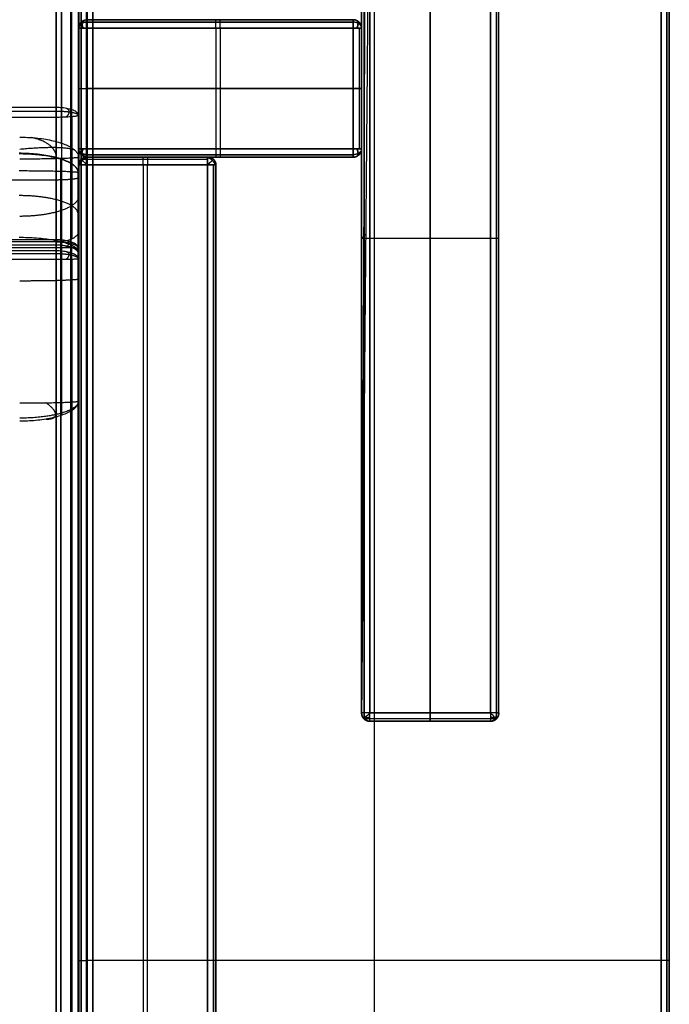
# Model space of a CAD drawing. Header units: millimetres. Extents: x -901 to 901, y -356 to 356.
# Tile 17 of 18: x 744 to 901, y 0 to 237. Entities that reach past the tile are written whole.
import ezdxf

# ---------------------------------------------------------------- set-up
doc = ezdxf.new("R2010")
doc.units = ezdxf.units.MM
doc.layers.add('Défaut', color=7, linetype='Continuous', true_color=0x000000)

msp = doc.modelspace()

# ---------------------------------------------------------------- linework, layer by layer
at = {"layer": 'Défaut'}
for p, q in [((829.63, 353.54, 590.22), (829.63, -332.46, 590.22)), ((829.63, 353.54, 623.22), (829.63, -332.46, 623.22)), ((758.55, 199.61, 269.72), (758.55, 322.28, 724.46)), ((843.13, 297.99, 590.22), (843.13, 69.99, 590.22)), ((843.13, 69.99, 0.22), (843.13, 297.99, 0.22)), ((758.6, 193.45, 551.72), (758.6, 254.5, 551.72)), ((762.01, -320.58, 241.93), (762.01, 244.43, 241.93)), ((760.63, 236.54, 295.22), (824.63, 236.54, 295.22)), ((791.63, 234.54, 590.22), (791.63, 205.54, 590.22)), ((792.63, 236.54, 2.22), (792.63, 236.54, 588.22)), ((792.63, 234.54, 0.22), (792.63, 205.54, 0.22)), ((758.6, 223.15, 664.2), (758.6, 223.15, 435.49)), ((758.63, 220.04, 590.22), (824.63, 220.04, 590.22)), ((824.63, 220.04, 0.22), (760.63, 220.04, 0.22)), ((789.63, 203.54, 556.22), (760.63, 203.54, 556.22)), ((760.63, 203.54, 295.22), (824.63, 203.54, 295.22)), ((775.13, 203.54, 524.22), (775.13, 203.54, 588.22)), ((792.63, 203.54, 2.22), (792.63, 203.54, 588.22)), ((758.63, -332.62, 557.22), (758.63, 201.69, 557.22)), ((774.13, 201.69, 590.22), (774.13, -334.46, 590.22)), ((775.13, -332.62, 522.22), (775.13, 201.69, 522.22)), ((791.63, -332.62, 556.22), (791.63, 201.69, 556.22)), ((0, 198.12, 268.05), (753.18, 198.12, 268.05)), ((758.49, -350.94, 340.6), (758.49, 197.07, 340.6)), ((753.18, 182.38, 255.65), (0, 182.38, 255.65)), ((857.63, 183.99, 590.22), (828.63, 183.99, 590.22)), ((857.63, 183.99, 0.22), (828.63, 183.99, 0.22)), ((758.55, -288.75, 297.68), (758.55, 180.39, 255.83)), ((857.63, 67.99, 295.22), (828.63, 67.99, 295.22)), ((843.13, 67.99, 588.22), (843.13, 67.99, 2.22)), ((898.63, 10.54, 590.22), (760.63, 10.54, 590.22)), ((898.63, 10.54, 623.22), (760.63, 10.54, 623.22))]:
    msp.add_line(p, q, dxfattribs=at)
for points in [[(758.63, -332.46, 592.22), (758.63, 10.54, 592.22), (758.63, 353.54, 592.22)], [(758.63, 353.54, 621.22), (758.63, 10.54, 621.22), (758.63, -332.46, 621.22)], [(758.63, -332.46, 606.72), (758.63, 10.54, 606.72), (758.63, 353.54, 606.72)], [(759.22, 353.54, 590.8), (759.22, 10.54, 590.8), (759.22, -332.46, 590.8)], [(759.22, -332.46, 622.63), (759.22, 10.54, 622.63), (759.22, 353.54, 622.63)], [(760.63, 353.54, 590.22), (760.63, 10.54, 590.22), (760.63, -332.46, 590.22)], [(760.63, -332.46, 623.22), (760.63, 10.54, 623.22), (760.63, 353.54, 623.22)], [(898.63, -332.46, 590.22), (898.63, 10.54, 590.22), (898.63, 353.54, 590.22)], [(898.63, 353.54, 623.22), (898.63, 10.54, 623.22), (898.63, -332.46, 623.22)], [(900.05, -332.46, 590.8), (900.05, 10.54, 590.8), (900.05, 353.54, 590.8)], [(900.05, 353.54, 622.63), (900.05, 10.54, 622.63), (900.05, -332.46, 622.63)], [(900.63, 353.54, 592.22), (900.63, 10.54, 592.22), (900.63, -332.46, 592.22)], [(900.63, -332.46, 621.22), (900.63, 10.54, 621.22), (900.63, 353.54, 621.22)], [(900.63, -332.46, 606.72), (900.63, 10.54, 606.72), (900.63, 353.54, 606.72)], [(753.18, 215.54, 265.42), (753.18, 276.88, 492.79), (753.18, 338.22, 720.17)], [(756.97, 214.97, 265.58), (756.97, 276.31, 492.95), (756.97, 337.65, 720.32)], [(758.55, 336.28, 720.69), (758.55, 274.95, 493.32), (758.55, 213.61, 265.94)], [(758.55, 185.61, 273.5), (758.55, 246.95, 500.87), (758.55, 308.29, 728.24)], [(753.18, 306.35, 728.76), (753.18, 244.76, 500.42), (753.18, 183.16, 272.09)], [(756.97, 183.88, 272.5), (756.97, 245.4, 500.55), (756.97, 306.92, 728.61)], [(754.45, 206.91, 361.74), (754.45, 255.85, 543.14), (754.45, 304.79, 724.55)], [(758.6, 301.38, 725.47), (758.6, 252.44, 544.06), (758.6, 203.5, 362.66)], [(828.63, 299.99, 588.22), (827.63, 184.99, 588.22), (826.63, 69.99, 588.22)], [(827.63, 298.99, 295.22), (827.13, 184.49, 295.22), (826.63, 69.99, 295.22)], [(827.22, 68.58, 0.8), (827.22, 183.99, 0.8), (827.22, 299.41, 0.8)], [(859.05, 68.58, 0.8), (859.05, 183.99, 0.8), (859.05, 299.41, 0.8)], [(826.63, 297.99, 588.22), (826.63, 183.99, 588.22), (826.63, 69.99, 588.22)], [(826.63, 69.99, 2.22), (826.63, 183.99, 2.22), (826.63, 297.99, 2.22)], [(827.22, 297.99, 589.63), (827.22, 183.99, 589.63), (827.22, 69.99, 589.63)], [(828.63, 69.99, 590.22), (828.63, 183.99, 590.22), (828.63, 297.99, 590.22)], [(828.63, 297.99, 0.22), (828.63, 183.99, 0.22), (828.63, 69.99, 0.22)], [(857.63, 297.99, 590.22), (857.63, 183.99, 590.22), (857.63, 69.99, 590.22)], [(857.63, 69.99, 0.22), (857.63, 183.99, 0.22), (857.63, 297.99, 0.22)], [(859.05, 297.99, 589.63), (859.05, 183.99, 589.63), (859.05, 69.99, 589.63)], [(859.63, 69.99, 588.22), (859.63, 183.99, 588.22), (859.63, 297.99, 588.22)], [(859.63, 69.99, 2.22), (859.63, 183.99, 2.22), (859.63, 297.99, 2.22)], [(859.63, 69.99, 295.22), (859.63, 183.99, 295.22), (859.63, 297.99, 295.22)], [(756.73, 244.6, 268.75), (756.73, -21.64, 291.8), (756.73, -287.87, 314.85)], [(756.73, -320.58, 169.02), (756.73, -38.07, 169.02), (756.73, 244.43, 169.02)], [(760.46, -287.93, 314.26), (760.46, -21.69, 291.21), (760.46, 244.55, 268.17)], [(760.46, 244.43, 169.6), (760.46, -38.07, 169.6), (760.46, -320.58, 169.6)], [(762.01, 244.43, 171.02), (762.01, -38.07, 171.02), (762.01, -320.58, 171.02)], [(762.01, -288.05, 312.85), (762.01, -21.81, 289.81), (762.01, 244.43, 266.76)], [(758.6, 144.92, 367.89), (758.6, 194.14, 554.34), (758.6, 243.36, 740.78)], [(754.45, 239.95, 741.69), (754.45, 190.72, 555.24), (754.45, 141.5, 368.79)], [(758.63, 234.54, 590.22), (791.63, 234.54, 590.22), (824.63, 234.54, 590.22)], [(758.63, 234.54, 2.22), (758.63, 234.54, 296.22), (758.63, 234.54, 590.22)], [(758.63, 205.54, 2.22), (758.63, 220.04, 2.22), (758.63, 234.54, 2.22)], [(758.63, 234.54, 590.22), (758.63, 234.49, 590.22), (758.63, 234.44, 590.22)], [(758.63, 234.54, 2.22), (758.63, 234.49, 296.22), (758.63, 234.44, 590.22)], [(758.63, 205.54, 296.22), (758.63, 220.01, 296.22), (758.63, 234.49, 296.22)], [(758.63, 234.44, 590.22), (758.63, 219.99, 590.22), (758.63, 205.54, 590.22)], [(824.63, 235.95, 589.63), (791.92, 235.95, 589.63), (759.22, 235.95, 589.63)], [(759.22, 235.95, 589.63), (759.22, 235.95, 295.92), (759.22, 235.95, 2.22)], [(759.22, 234.54, 0.8), (759.22, 220.04, 0.8), (759.22, 205.54, 0.8)], [(824.63, 236.54, 588.22), (792.63, 236.54, 588.22), (760.63, 236.54, 588.22)], [(760.63, 236.54, 588.22), (760.63, 236.54, 295.22), (760.63, 236.54, 2.22)], [(760.63, 236.54, 2.22), (792.63, 236.54, 2.22), (824.63, 236.54, 2.22)], [(760.63, 235.95, 0.8), (792.63, 235.95, 0.8), (824.63, 235.95, 0.8)], [(824.63, 234.54, 0.22), (792.63, 234.54, 0.22), (760.63, 234.54, 0.22)], [(760.63, 234.54, 0.22), (760.63, 220.04, 0.22), (760.63, 205.54, 0.22)], [(824.63, 236.54, 2.22), (824.63, 236.54, 295.22), (824.63, 236.54, 588.22)], [(824.63, 234.54, 590.22), (824.63, 220.04, 590.22), (824.63, 205.54, 590.22)], [(824.63, 205.54, 0.22), (824.63, 220.04, 0.22), (824.63, 234.54, 0.22)], [(826.05, 235.95, 2.22), (826.05, 235.95, 295.22), (826.05, 235.95, 588.22)], [(826.05, 234.54, 589.63), (826.05, 220.04, 589.63), (826.05, 205.54, 589.63)], [(826.05, 234.54, 0.8), (826.05, 220.04, 0.8), (826.05, 205.54, 0.8)], [(826.63, 234.54, 588.22), (826.63, 234.54, 295.22), (826.63, 234.54, 2.22)], [(826.63, 205.54, 588.22), (826.63, 220.04, 588.22), (826.63, 234.54, 588.22)], [(826.63, 234.54, 2.22), (826.63, 220.04, 2.22), (826.63, 205.54, 2.22)], [(826.63, 205.54, 295.22), (826.63, 220.04, 295.22), (826.63, 234.54, 295.22)], [(758.63, 220.04, 2.22), (758.63, 220.01, 296.22), (758.63, 219.99, 590.22)], [(826.63, 220.04, 588.22), (826.63, 220.04, 295.22), (826.63, 220.04, 2.22)], [(0, 215.54, 265.42), (376.59, 215.54, 265.42), (753.18, 215.54, 265.42)], [(0, 214.61, 264.21), (376.59, 214.61, 264.21), (753.18, 214.61, 264.21)], [(753.18, 213.09, 264.01), (376.59, 213.09, 264.01), (0, 213.09, 264.01)], [(753.18, 183.16, 272.09), (753.18, 198.12, 268.05), (753.18, 213.09, 264.01)], [(756.97, 213.24, 264.58), (756.97, 198.56, 268.54), (756.97, 183.88, 272.5)], [(758.55, 213.61, 265.94), (758.55, 199.61, 269.72), (758.55, 185.61, 273.5)], [(758.6, 203.5, 362.66), (758.6, 174.21, 365.27), (758.6, 144.92, 367.89)], [(758.63, 205.54, 590.22), (758.63, 205.54, 296.22), (758.63, 205.54, 2.22)], [(824.63, 205.54, 590.22), (791.63, 205.54, 590.22), (758.63, 205.54, 590.22)], [(759.22, 204.12, 2.22), (759.22, 204.12, 295.92), (759.22, 204.12, 589.63)], [(759.22, 204.12, 589.63), (791.92, 204.12, 589.63), (824.63, 204.12, 589.63)], [(760.63, 205.54, 0.22), (792.63, 205.54, 0.22), (824.63, 205.54, 0.22)], [(824.63, 204.12, 0.8), (792.63, 204.12, 0.8), (760.63, 204.12, 0.8)], [(789.63, 203.54, 588.22), (775.13, 203.54, 588.22), (760.63, 203.54, 588.22)], [(760.63, 203.54, 524.22), (775.13, 203.54, 524.22), (789.63, 203.54, 524.22)], [(760.63, 203.54, 588.22), (760.63, 203.54, 556.22), (760.63, 203.54, 524.22)], [(824.63, 203.54, 2.22), (792.63, 203.54, 2.22), (760.63, 203.54, 2.22)], [(760.63, 203.54, 2.22), (760.63, 203.54, 295.22), (760.63, 203.54, 588.22)], [(760.63, 203.54, 588.22), (792.63, 203.54, 588.22), (824.63, 203.54, 588.22)], [(789.63, 203.54, 524.22), (789.63, 203.54, 556.22), (789.63, 203.54, 588.22)], [(824.63, 203.54, 588.22), (824.63, 203.54, 295.22), (824.63, 203.54, 2.22)], [(826.05, 204.12, 588.22), (826.05, 204.12, 295.22), (826.05, 204.12, 2.22)], [(826.63, 205.54, 2.22), (826.63, 205.54, 295.22), (826.63, 205.54, 588.22)], [(754.34, 183.19, 271.01), (754.34, 193.1, 311), (754.34, 203.01, 350.98)], [(754.45, 144.6, 364.37), (754.45, 173.9, 361.75), (754.45, 203.19, 359.14)], [(758.63, 201.69, 590.22), (774.13, 201.69, 590.22), (789.63, 201.69, 590.22)], [(758.63, -332.62, 524.22), (758.63, -65.46, 524.22), (758.63, 201.69, 524.22)], [(758.63, 201.69, 524.22), (758.63, 201.69, 557.22), (758.63, 201.69, 590.22)], [(758.63, 201.69, 590.22), (758.63, -65.46, 590.22), (758.63, -332.62, 590.22)], [(789.63, 203, 589.63), (774.42, 203, 589.63), (759.22, 203, 589.63)], [(759.22, 203, 524.22), (759.22, 203, 556.92), (759.22, 203, 589.63)], [(759.22, -332.62, 522.8), (759.22, -65.46, 522.8), (759.22, 201.69, 522.8)], [(789.63, 203, 522.8), (775.13, 203, 522.8), (760.63, 203, 522.8)], [(760.63, 201.69, 522.22), (760.63, -65.46, 522.22), (760.63, -332.62, 522.22)], [(789.63, 201.69, 522.22), (775.13, 201.69, 522.22), (760.63, 201.69, 522.22)], [(789.63, -332.62, 522.22), (789.63, -65.46, 522.22), (789.63, 201.69, 522.22)], [(789.63, 201.69, 590.22), (789.63, -66.39, 590.22), (789.63, -334.46, 590.22)], [(791.05, 203, 524.22), (791.05, 203, 556.22), (791.05, 203, 588.22)], [(791.05, -332.62, 522.8), (791.05, -65.46, 522.8), (791.05, 201.69, 522.8)], [(791.05, 201.69, 589.63), (791.05, -66.12, 589.63), (791.05, -333.92, 589.63)], [(791.63, 201.69, 588.22), (791.63, 201.69, 556.22), (791.63, 201.69, 524.22)], [(791.63, 201.69, 524.22), (791.63, -65.46, 524.22), (791.63, -332.62, 524.22)], [(791.63, -332.62, 588.22), (791.63, -65.46, 588.22), (791.63, 201.69, 588.22)], [(754.34, 200.16, 355.42), (754.34, -75.24, 382.67), (754.34, -350.65, 409.91)], [(758.49, -350.94, 406.39), (758.49, -75.54, 379.15), (758.49, 199.87, 351.9)], [(758.49, 199.87, 351.9), (758.49, 190.32, 313.35), (758.49, 180.77, 274.8)], [(827.63, 184.99, 588.22), (827.13, 184.49, 295.22), (826.63, 183.99, 2.22)], [(753.18, 183.67, 270.09), (376.59, 183.67, 270.09), (0, 183.67, 270.09)], [(753.18, 183.21, 271.56), (376.59, 183.21, 271.56), (0, 183.21, 271.56)], [(753.18, 183.16, 272.09), (376.59, 183.16, 272.09), (0, 183.16, 272.09)], [(753.18, 181.09, 241.21), (753.18, 182.38, 255.65), (753.18, 183.67, 270.09)], [(754.34, -351.23, 322.92), (754.34, -84.02, 296.97), (754.34, 183.19, 271.02)], [(756.97, 180.51, 241.26), (756.97, 181.8, 255.7), (756.97, 183.09, 270.15)], [(859.63, 183.99, 588.22), (859.63, 183.99, 295.22), (859.63, 183.99, 2.22)], [(0, 181.86, 272.26), (376.59, 181.86, 272.26), (753.18, 181.86, 272.26)], [(0, 181.09, 241.21), (376.59, 181.09, 241.21), (753.18, 181.09, 241.21)], [(0, 180.38, 239.85), (376.59, 180.38, 239.85), (753.18, 180.38, 239.85)], [(753.18, 181.86, 272.26), (753.18, -52.71, 293.19), (753.18, -287.28, 314.11)], [(756.97, -287.33, 313.53), (756.97, -52.77, 292.6), (756.97, 181.8, 271.68)], [(758.49, 180.77, 274.8), (758.49, -85.09, 300.62), (758.49, -350.94, 326.44)], [(758.55, 181.68, 270.27), (758.55, 180.39, 255.83), (758.55, 179.1, 241.39)], [(758.55, -287.46, 312.12), (758.55, -52.89, 291.2), (758.55, 181.68, 270.27)], [(753.18, 178.92, 239.4), (376.59, 178.92, 239.4), (0, 178.92, 239.4)], [(753.18, -290.21, 281.24), (753.18, -55.64, 260.32), (753.18, 178.92, 239.4)], [(756.97, 178.98, 239.98), (756.97, -55.59, 260.9), (756.97, -290.16, 281.83)], [(758.55, 179.1, 241.39), (758.55, -55.47, 262.31), (758.55, -290.04, 283.23)], [(826.63, 69.99, 588.22), (826.63, 69.99, 295.22), (826.63, 69.99, 2.22)], [(857.63, 69.99, 590.22), (843.13, 69.99, 590.22), (828.63, 69.99, 590.22)], [(828.63, 69.99, 0.22), (843.13, 69.99, 0.22), (857.63, 69.99, 0.22)], [(859.63, 69.99, 2.22), (859.63, 69.99, 295.22), (859.63, 69.99, 588.22)], [(827.22, 68.58, 588.22), (827.22, 68.58, 294.51), (827.22, 68.58, 0.8)], [(859.05, 68.58, 0.8), (843.13, 68.58, 0.8), (827.22, 68.58, 0.8)], [(857.63, 68.58, 589.63), (843.13, 68.58, 589.63), (828.63, 68.58, 589.63)], [(828.63, 67.99, 588.22), (843.13, 67.99, 588.22), (857.63, 67.99, 588.22)], [(828.63, 67.99, 2.22), (828.63, 67.99, 295.22), (828.63, 67.99, 588.22)], [(828.63, 67.99, 2.22), (843.13, 67.99, 2.22), (857.63, 67.99, 2.22)], [(857.63, 67.99, 588.22), (857.63, 67.99, 295.22), (857.63, 67.99, 2.22)], [(859.05, 68.58, 588.22), (859.05, 68.58, 294.51), (859.05, 68.58, 0.8)], [(758.63, 10.54, 592.22), (758.63, 10.54, 606.72), (758.63, 10.54, 621.22)], [(900.63, 10.54, 621.22), (900.63, 10.54, 606.72), (900.63, 10.54, 592.22)]]:
    msp.add_open_spline(points, degree=2, dxfattribs=at)
for points, knots in [([(760.63, 236.54, 588.22), (760.43, 236.54, 588.41), (760.24, 236.51, 588.61), (759.85, 236.39, 589), (759.66, 236.3, 589.19), (759.38, 236.1, 589.47), (759.28, 236.02, 589.56), (759.1, 235.84, 589.74), (759.02, 235.73, 589.83), (758.86, 235.48, 589.99), (758.78, 235.33, 590.06), (758.67, 234.97, 590.18), (758.63, 234.77, 590.22), (758.63, 234.54, 590.22)], [0, 0, 0, 0, 0.958887, 0.958887, 1.917755, 1.917755, 2.39738, 2.39738, 2.877442, 2.877442, 3.357629, 3.357629, 3.832938, 3.832938, 3.832938, 3.832938]), ([(760.63, 203.54, 588.22), (760.43, 203.54, 588.41), (760.24, 203.57, 588.61), (759.85, 203.69, 589), (759.66, 203.78, 589.19), (759.38, 203.98, 589.47), (759.28, 204.05, 589.56), (759.1, 204.24, 589.74), (759.02, 204.34, 589.83), (758.86, 204.6, 589.99), (758.78, 204.75, 590.06), (758.67, 205.1, 590.18), (758.63, 205.31, 590.22), (758.63, 205.54, 590.22)], [0, 0, 0, 0, 0.958887, 0.958887, 1.917755, 1.917755, 2.39738, 2.39738, 2.877442, 2.877442, 3.357629, 3.357629, 3.832938, 3.832938, 3.832938, 3.832938]), ([(760.63, 203.54, 588.22), (760.43, 203.54, 588.41), (760.24, 203.51, 588.61), (759.85, 203.4, 589), (759.66, 203.32, 589.19), (759.38, 203.13, 589.47), (759.28, 203.06, 589.56), (759.1, 202.89, 589.74), (759.02, 202.79, 589.83), (758.86, 202.56, 589.99), (758.78, 202.42, 590.06), (758.67, 202.09, 590.18), (758.63, 201.9, 590.22), (758.63, 201.69, 590.22)], [0, 0, 0, 0, 0.931672, 0.931672, 1.863327, 1.863327, 2.32934, 2.32934, 2.795777, 2.795777, 3.262336, 3.262336, 3.724155, 3.724155, 3.724155, 3.724155]), ([(758.55, 185.61, 273.5), (758.55, 185.37, 273.36), (758.47, 185.13, 273.22), (758.15, 184.65, 272.95), (757.91, 184.41, 272.81), (757.37, 184.07, 272.61), (757.16, 183.96, 272.55), (756.66, 183.74, 272.42), (756.38, 183.63, 272.36), (755.7, 183.44, 272.25), (755.3, 183.35, 272.2), (754.34, 183.2, 272.11), (753.79, 183.16, 272.09), (753.18, 183.16, 272.09)], [-6.614691, -6.614691, -6.614691, -6.614691, -4.959893, -4.959893, -3.305127, -3.305127, -2.477414, -2.477414, -1.648947, -1.648947, -0.820264, -0.820264, 0, 0, 0, 0]), ([(758.49, 180.77, 274.8), (758.49, 181.07, 274.33), (758.33, 181.38, 273.85), (757.81, 181.83, 273.14), (757.59, 181.98, 272.9), (757.05, 182.29, 272.43), (756.72, 182.44, 272.2), (755.94, 182.74, 271.73), (755.49, 182.89, 271.49), (754.41, 183.19, 271.03), (753.78, 183.33, 270.8), (752.61, 183.55, 270.45), (752.18, 183.62, 270.34), (751.22, 183.77, 270.12), (750.69, 183.84, 270.01), (749.43, 183.97, 269.8), (748.71, 184.04, 269.7), (747.36, 184.12, 269.57), (746.85, 184.15, 269.53), (745.68, 184.19, 269.47), (745.03, 184.2, 269.45), (744.32, 184.2, 269.45)], [-16.742107, -16.742107, -16.742107, -16.742107, -12.555238, -12.555238, -10.461901, -10.461901, -8.368509, -8.368509, -6.274732, -6.274732, -4.181648, -4.181648, -3.134827, -3.134827, -2.088006, -2.088006, -1.044003, -1.044003, -0.522001, -0.522001, 0, 0, 0, 0]), ([(826.63, 69.99, 2.22), (826.63, 69.75, 1.97), (826.67, 69.51, 1.73), (826.81, 69.15, 1.38), (826.87, 69.04, 1.26), (827.02, 68.8, 1.03), (827.11, 68.69, 0.91), (827.22, 68.58, 0.8)], [0, 0, 0, 0, 1.060286, 1.060286, 1.590406, 1.590406, 2.120731, 2.120731, 2.120731, 2.120731]), ([(827.22, 68.58, 0.8), (827.33, 68.69, 0.69), (827.44, 68.8, 0.6), (827.67, 69.04, 0.46), (827.79, 69.15, 0.4), (828.15, 69.51, 0.26), (828.39, 69.75, 0.22), (828.63, 69.99, 0.22)], [-2.120731, -2.120731, -2.120731, -2.120731, -1.590406, -1.590406, -1.060286, -1.060286, 0, 0, 0, 0]), ([(859.05, 68.58, 0.8), (858.93, 68.69, 0.69), (858.82, 68.8, 0.6), (858.59, 69.04, 0.46), (858.47, 69.15, 0.4), (858.11, 69.51, 0.26), (857.87, 69.75, 0.22), (857.63, 69.99, 0.22)], [-2.120731, -2.120731, -2.120731, -2.120731, -1.590406, -1.590406, -1.060286, -1.060286, 0, 0, 0, 0]), ([(859.05, 68.58, 0.8), (859.16, 68.69, 0.91), (859.24, 68.8, 1.03), (859.39, 69.04, 1.26), (859.45, 69.15, 1.38), (859.59, 69.51, 1.73), (859.63, 69.75, 1.97), (859.63, 69.99, 2.22)], [-2.120731, -2.120731, -2.120731, -2.120731, -1.590406, -1.590406, -1.060286, -1.060286, 0, 0, 0, 0]), ([(827.22, 68.58, 0.8), (827.33, 68.47, 0.91), (827.44, 68.38, 1.03), (827.67, 68.23, 1.26), (827.79, 68.17, 1.38), (828.15, 68.04, 1.73), (828.39, 67.99, 1.97), (828.63, 67.99, 2.22)], [-2.120731, -2.120731, -2.120731, -2.120731, -1.590406, -1.590406, -1.060286, -1.060286, 0, 0, 0, 0]), ([(857.63, 67.99, 2.22), (857.87, 67.99, 1.97), (858.11, 68.04, 1.73), (858.47, 68.17, 1.38), (858.59, 68.23, 1.26), (858.82, 68.38, 1.03), (858.93, 68.47, 0.91), (859.05, 68.58, 0.8)], [0, 0, 0, 0, 1.060286, 1.060286, 1.590406, 1.590406, 2.120731, 2.120731, 2.120731, 2.120731])]:
    msp.add_open_spline(points, degree=3, knots=knots, dxfattribs=at)
for points, weights in [([(758.63, 234.54, 2.22), (758.63, 236.54, 2.22), (760.63, 236.54, 2.22)], [1, 0.707106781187, 1]), ([(760.63, 234.54, 0.22), (758.63, 234.54, 0.22), (758.63, 234.54, 2.22)], [1, 0.707106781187, 1]), ([(760.63, 236.54, 2.22), (760.63, 236.54, 0.22), (760.63, 234.54, 0.22)], [1, 0.707106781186, 1]), ([(824.63, 236.54, 588.22), (824.63, 236.54, 590.22), (824.63, 234.54, 590.22)], [1, 0.707106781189, 1]), ([(826.63, 234.54, 588.22), (826.63, 236.54, 588.22), (824.63, 236.54, 588.22)], [1, 0.707106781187, 1]), ([(824.63, 234.54, 0.22), (824.63, 236.54, 0.22), (824.63, 236.54, 2.22)], [1, 0.707106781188, 1]), ([(824.63, 236.54, 2.22), (826.63, 236.54, 2.22), (826.63, 234.54, 2.22)], [1, 0.707106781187, 1]), ([(824.63, 234.54, 590.22), (826.63, 234.54, 590.22), (826.63, 234.54, 588.22)], [1, 0.707106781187, 1]), ([(826.63, 234.54, 2.22), (826.63, 234.54, 0.22), (824.63, 234.54, 0.22)], [1, 0.707106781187, 1]), ([(753.18, 213.09, 264.01), (753.18, 215.02, 263.49), (753.18, 215.54, 265.42)], [1, 0.707106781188, 1]), ([(753.18, 215.54, 265.42), (758.55, 215.54, 265.42), (758.55, 213.61, 265.94)], [1, 0.70710678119, 1]), ([(758.55, 213.61, 265.94), (758.55, 213.09, 264.01), (753.18, 213.09, 264.01)], [1, 0.707106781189, 1]), ([(744.43, 208.33, 361.36), (758.6, 208.33, 361.36), (758.6, 203.5, 362.66)], [1, 0.707106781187, 1]), ([(758.49, 199.87, 351.9), (758.49, 204.46, 351.9), (744.32, 204.46, 351.9)], [1, 0.707106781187, 1]), ([(758.49, 199.87, 351.9), (758.49, 204.3, 350.6), (744.32, 204.3, 350.6)], [1, 0.707106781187, 1]), ([(758.6, 203.5, 362.66), (758.6, 203.06, 357.68), (744.43, 203.06, 357.68)], [1, 0.707106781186, 1]), ([(758.63, 205.54, 2.22), (758.63, 205.54, 0.22), (760.63, 205.54, 0.22)], [1, 0.707106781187, 1]), ([(760.63, 203.54, 2.22), (758.63, 203.54, 2.22), (758.63, 205.54, 2.22)], [1, 0.707106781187, 1]), ([(758.63, 201.69, 524.22), (758.63, 203.54, 524.22), (760.63, 203.54, 524.22)], [1, 0.707106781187, 1]), ([(760.63, 205.54, 0.22), (760.63, 203.54, 0.22), (760.63, 203.54, 2.22)], [1, 0.707106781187, 1]), ([(760.63, 203.54, 524.22), (760.63, 203.54, 522.22), (760.63, 201.69, 522.22)], [1, 0.707106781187, 1]), ([(791.63, 201.69, 588.22), (791.63, 203.54, 588.22), (789.63, 203.54, 588.22)], [1, 0.707106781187, 1]), ([(789.63, 203.54, 524.22), (791.63, 203.54, 524.22), (791.63, 201.69, 524.22)], [1, 0.707106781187, 1]), ([(789.63, 203.54, 588.22), (789.63, 203.54, 590.22), (789.63, 201.69, 590.22)], [1, 0.707106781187, 1]), ([(789.63, 201.69, 522.22), (789.63, 203.54, 522.22), (789.63, 203.54, 524.22)], [1, 0.707106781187, 1]), ([(826.63, 205.54, 588.22), (826.63, 205.54, 590.22), (824.63, 205.54, 590.22)], [1, 0.707106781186, 1]), ([(824.63, 203.54, 588.22), (826.63, 203.54, 588.22), (826.63, 205.54, 588.22)], [1, 0.707106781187, 1]), ([(824.63, 205.54, 590.22), (824.63, 203.54, 590.22), (824.63, 203.54, 588.22)], [1, 0.707106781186, 1]), ([(824.63, 205.54, 0.22), (826.63, 205.54, 0.22), (826.63, 205.54, 2.22)], [1, 0.707106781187, 1]), ([(826.63, 205.54, 2.22), (826.63, 203.54, 2.22), (824.63, 203.54, 2.22)], [1, 0.707106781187, 1]), ([(824.63, 203.54, 2.22), (824.63, 203.54, 0.22), (824.63, 205.54, 0.22)], [1, 0.707106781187, 1]), ([(760.63, 201.69, 522.22), (758.63, 201.69, 522.22), (758.63, 201.69, 524.22)], [1, 0.707106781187, 1]), ([(791.63, 201.69, 524.22), (791.63, 201.69, 522.22), (789.63, 201.69, 522.22)], [1, 0.707106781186, 1]), ([(789.63, 201.69, 590.22), (791.63, 201.69, 590.22), (791.63, 201.69, 588.22)], [1, 0.707106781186, 1]), ([(744.32, 200.29, 356.88), (758.49, 200.29, 356.88), (758.49, 199.87, 351.9)], [1, 0.707106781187, 1]), ([(753.18, 183.67, 270.09), (753.18, 183.85, 272.09), (753.18, 181.86, 272.26)], [1, 0.707106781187, 1]), ([(758.55, 181.68, 270.27), (758.55, 183.67, 270.09), (753.18, 183.67, 270.09)], [1, 0.707106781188, 1]), ([(753.18, 181.86, 272.26), (758.55, 181.86, 272.26), (758.55, 181.68, 270.27)], [1, 0.707106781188, 1]), ([(753.18, 178.92, 239.4), (753.18, 180.92, 239.22), (753.18, 181.09, 241.21)], [1, 0.707106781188, 1]), ([(753.18, 181.09, 241.21), (758.55, 181.09, 241.21), (758.55, 179.1, 241.39)], [1, 0.707106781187, 1]), ([(758.55, 179.1, 241.39), (758.55, 178.92, 239.4), (753.18, 178.92, 239.4)], [1, 0.707106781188, 1]), ([(758.6, 144.92, 367.89), (758.6, 140.08, 369.16), (744.43, 140.08, 369.16)], [1, 0.707106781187, 1]), ([(744.43, 144.47, 362.91), (758.6, 144.47, 362.91), (758.6, 144.92, 367.89)], [1, 0.707106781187, 1]), ([(828.63, 69.99, 590.22), (826.63, 69.99, 590.22), (826.63, 69.99, 588.22)], [1, 0.707106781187, 1]), ([(826.63, 69.99, 588.22), (826.63, 67.99, 588.22), (828.63, 67.99, 588.22)], [1, 0.707106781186, 1]), ([(828.63, 67.99, 588.22), (828.63, 67.99, 590.22), (828.63, 69.99, 590.22)], [1, 0.707106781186, 1]), ([(857.63, 67.99, 588.22), (859.63, 67.99, 588.22), (859.63, 69.99, 588.22)], [1, 0.707106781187, 1]), ([(859.63, 69.99, 588.22), (859.63, 69.99, 590.22), (857.63, 69.99, 590.22)], [1, 0.707106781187, 1]), ([(857.63, 69.99, 590.22), (857.63, 67.99, 590.22), (857.63, 67.99, 588.22)], [1, 0.707106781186, 1])]:
    msp.add_rational_spline(points, weights, degree=2, dxfattribs=at)
for points, weights, knots in [([(758.63, 234.54, 296.22), (758.63, 235.37, 296.22), (759.22, 235.95, 296.22), (759.8, 236.54, 296.22), (760.63, 236.54, 296.22)], [0.853553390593, 0.853553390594, 1, 0.853553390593, 0.853553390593], [-0.785398, -0.785398, -0.785398, 0, 0, 0.785398, 0.785398, 0.785398]), ([(760.63, 235.95, 0.8), (760, 235.95, 0.8), (759.48, 235.69, 1.06), (758.63, 235.27, 1.48), (758.63, 234.54, 2.22)], [0.859744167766, 0.883663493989, 1, 0.823443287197, 0.859744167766], [-0.623917, -0.623917, -0.623917, 0, 0, 0.94688, 0.94688, 0.94688]), ([(759.74, 234.54, 0.43), (759.48, 235.19, 0.56), (759.48, 235.69, 1.06), (759.48, 236.2, 1.57), (759.74, 236.33, 2.22)], [0.855722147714, 0.871374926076, 1, 0.871374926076, 0.855722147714], [-0.689821, -0.689821, -0.689821, 0, 0, 0.689821, 0.689821, 0.689821]), ([(791.63, 234.54, 590.22), (791.63, 235.37, 590.22), (791.63, 235.95, 589.63), (791.63, 236.54, 589.04), (791.63, 236.54, 588.22)], [0.853553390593, 0.853553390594, 1, 0.853553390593, 0.853553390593], [-0.785398, -0.785398, -0.785398, 0, 0, 0.785398, 0.785398, 0.785398]), ([(792.63, 234.54, 0.22), (792.63, 235.37, 0.22), (792.63, 235.95, 0.8), (792.63, 236.54, 1.39), (792.63, 236.54, 2.22)], [0.853553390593, 0.853553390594, 1, 0.853553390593, 0.853553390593], [-0.785398, -0.785398, -0.785398, 0, 0, 0.785398, 0.785398, 0.785398]), ([(826.63, 234.54, 295.22), (826.63, 235.37, 295.22), (826.05, 235.95, 295.22), (825.46, 236.54, 295.22), (824.63, 236.54, 295.22)], [0.853553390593, 0.853553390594, 1, 0.853553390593, 0.853553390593], [-0.785398, -0.785398, -0.785398, 0, 0, 0.785398, 0.785398, 0.785398]), ([(826.63, 234.54, 588.22), (826.63, 235.27, 588.95), (825.79, 235.69, 589.37), (825.27, 235.95, 589.63), (824.63, 235.95, 589.63)], [0.859744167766, 0.823443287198, 1, 0.883663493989, 0.859744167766], [-0.94688, -0.94688, -0.94688, 0, 0, 0.623917, 0.623917, 0.623917]), ([(826.63, 234.54, 2.22), (826.63, 235.27, 1.48), (825.79, 235.69, 1.06), (825.27, 235.95, 0.8), (824.63, 235.95, 0.8)], [0.859744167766, 0.823443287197, 1, 0.88366349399, 0.859744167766], [-0.94688, -0.94688, -0.94688, 0, 0, 0.623917, 0.623917, 0.623917]), ([(825.53, 236.33, 588.22), (825.79, 236.2, 588.87), (825.79, 235.69, 589.37), (825.79, 235.19, 589.87), (825.53, 234.54, 590.01)], [0.855722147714, 0.871374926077, 1, 0.871374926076, 0.855722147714], [-0.689821, -0.689821, -0.689821, 0, 0, 0.689821, 0.689821, 0.689821]), ([(825.53, 234.54, 0.43), (825.79, 235.19, 0.56), (825.79, 235.69, 1.06), (825.79, 236.2, 1.57), (825.53, 236.33, 2.22)], [0.855722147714, 0.871374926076, 1, 0.871374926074, 0.855722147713], [-0.689821, -0.689821, -0.689821, 0, 0, 0.689821, 0.689821, 0.689821]), ([(758.63, 220.04, 2.22), (758.63, 220.04, 1.39), (759.22, 220.04, 0.8), (759.8, 220.04, 0.22), (760.63, 220.04, 0.22)], [0.853553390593, 0.853553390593, 1, 0.853553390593, 0.853553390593], [-0.785398, -0.785398, -0.785398, 0, 0, 0.785398, 0.785398, 0.785398]), ([(826.63, 220.04, 588.22), (826.63, 220.04, 589.04), (826.05, 220.04, 589.63), (825.46, 220.04, 590.22), (824.63, 220.04, 590.22)], [0.853553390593, 0.853553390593, 1, 0.853553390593, 0.853553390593], [-0.785398, -0.785398, -0.785398, 0, 0, 0.785398, 0.785398, 0.785398]), ([(824.63, 220.04, 0.22), (825.46, 220.04, 0.22), (826.05, 220.04, 0.8), (826.63, 220.04, 1.39), (826.63, 220.04, 2.22)], [0.853553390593, 0.853553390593, 1, 0.853553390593, 0.853553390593], [-0.785398, -0.785398, -0.785398, 0, 0, 0.785398, 0.785398, 0.785398]), ([(755.58, 215.34, 265.48), (756.28, 215.04, 264.88), (756.28, 214.42, 264.53), (756.28, 213.8, 264.17), (755.58, 213.14, 264.22)], [0.855722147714, 0.871374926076, 1, 0.871374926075, 0.855722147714], [-0.689821, -0.689821, -0.689821, 0, 0, 0.689821, 0.689821, 0.689821]), ([(753.18, 214.61, 264.21), (754.89, 214.61, 264.21), (756.28, 214.42, 264.53), (758.55, 214.12, 265.05), (758.55, 213.61, 265.94)], [0.859744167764, 0.883663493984, 1, 0.823443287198, 0.859744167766], [-0.623917, -0.623917, -0.623917, 0, 0, 0.94688, 0.94688, 0.94688]), ([(753.23, 203.15, 358.76), (753.41, 204.61, 358.68), (752.18, 205.9, 359.23), (750.54, 207.6, 359.95), (747.31, 208.23, 361.39)], [0.86358285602, 0.891878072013, 1, 0.861746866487, 0.854011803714], [-0.579862, -0.579862, -0.579862, 0, 0, 0.741456, 0.741456, 0.741456]), ([(744.43, 205.47, 358.06), (748.69, 205.9, 358.25), (752.18, 205.9, 359.23), (756.41, 205.9, 360.42), (757.6, 205.29, 362.18)], [0.860169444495, 0.884680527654, 1, 0.863311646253, 0.854203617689], [-0.618462, -0.618462, -0.618462, 0, 0, 0.733064, 0.733064, 0.733064]), ([(760.63, 204.12, 0.8), (760, 204.12, 0.8), (759.48, 204.38, 1.06), (758.63, 204.81, 1.48), (758.63, 205.54, 2.22)], [0.859744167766, 0.883663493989, 1, 0.823443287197, 0.859744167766], [-0.623917, -0.623917, -0.623917, 0, 0, 0.94688, 0.94688, 0.94688]), ([(758.63, 205.54, 296.22), (758.63, 204.71, 296.22), (759.22, 204.12, 296.22), (759.8, 203.54, 296.22), (760.63, 203.54, 296.22)], [0.853553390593, 0.853553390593, 1, 0.853553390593, 0.853553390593], [-0.785398, -0.785398, -0.785398, 0, 0, 0.785398, 0.785398, 0.785398]), ([(760.63, 203.54, 557.22), (759.8, 203.54, 557.22), (759.22, 203, 557.22), (758.63, 202.46, 557.22), (758.63, 201.69, 557.22)], [0.853553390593, 0.853553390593, 1, 0.853553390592, 0.853553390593], [-0.785398, -0.785398, -0.785398, 0, 0, 0.785398, 0.785398, 0.785398]), ([(759.74, 203.75, 2.22), (759.48, 203.88, 1.57), (759.48, 204.38, 1.06), (759.48, 204.89, 0.56), (759.74, 205.54, 0.43)], [0.855722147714, 0.871374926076, 1, 0.871374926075, 0.855722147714], [-0.689821, -0.689821, -0.689821, 0, 0, 0.689821, 0.689821, 0.689821]), ([(774.13, 201.69, 590.22), (774.13, 202.46, 590.22), (774.13, 203, 589.63), (774.13, 203.54, 589.04), (774.13, 203.54, 588.22)], [0.853553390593, 0.853553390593, 1, 0.853553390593, 0.853553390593], [-0.785398, -0.785398, -0.785398, 0, 0, 0.785398, 0.785398, 0.785398]), ([(775.13, 203.54, 524.22), (775.13, 203.54, 523.39), (775.13, 203, 522.8), (775.13, 202.46, 522.22), (775.13, 201.69, 522.22)], [0.853553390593, 0.853553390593, 1, 0.853553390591, 0.853553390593], [-0.785398, -0.785398, -0.785398, 0, 0, 0.785398, 0.785398, 0.785398]), ([(791.63, 201.69, 556.22), (791.63, 202.46, 556.22), (791.05, 203, 556.22), (790.46, 203.54, 556.22), (789.63, 203.54, 556.22)], [0.853553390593, 0.853553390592, 1, 0.853553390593, 0.853553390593], [-0.785398, -0.785398, -0.785398, 0, 0, 0.785398, 0.785398, 0.785398]), ([(791.63, 205.54, 590.22), (791.63, 204.71, 590.22), (791.63, 204.12, 589.63), (791.63, 203.54, 589.04), (791.63, 203.54, 588.22)], [0.853553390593, 0.853553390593, 1, 0.853553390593, 0.853553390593], [-0.785398, -0.785398, -0.785398, 0, 0, 0.785398, 0.785398, 0.785398]), ([(792.63, 205.54, 0.22), (792.63, 204.71, 0.22), (792.63, 204.12, 0.8), (792.63, 203.54, 1.39), (792.63, 203.54, 2.22)], [0.853553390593, 0.853553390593, 1, 0.853553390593, 0.853553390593], [-0.785398, -0.785398, -0.785398, 0, 0, 0.785398, 0.785398, 0.785398]), ([(826.63, 205.54, 588.22), (826.63, 204.81, 588.95), (825.79, 204.38, 589.37), (825.27, 204.12, 589.63), (824.63, 204.12, 589.63)], [0.859744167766, 0.823443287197, 1, 0.883663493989, 0.859744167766], [-0.94688, -0.94688, -0.94688, 0, 0, 0.623917, 0.623917, 0.623917]), ([(826.63, 205.54, 2.22), (826.63, 204.81, 1.48), (825.79, 204.38, 1.06), (825.27, 204.12, 0.8), (824.63, 204.12, 0.8)], [0.859744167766, 0.823443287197, 1, 0.883663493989, 0.859744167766], [-0.94688, -0.94688, -0.94688, 0, 0, 0.623917, 0.623917, 0.623917]), ([(826.63, 205.54, 295.22), (826.63, 204.71, 295.22), (826.05, 204.12, 295.22), (825.46, 203.54, 295.22), (824.63, 203.54, 295.22)], [0.853553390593, 0.853553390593, 1, 0.853553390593, 0.853553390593], [-0.785398, -0.785398, -0.785398, 0, 0, 0.785398, 0.785398, 0.785398]), ([(825.53, 205.54, 590.01), (825.79, 204.89, 589.87), (825.79, 204.38, 589.37), (825.79, 203.88, 588.87), (825.53, 203.75, 588.22)], [0.855722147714, 0.871374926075, 1, 0.871374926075, 0.855722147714], [-0.689821, -0.689821, -0.689821, 0, 0, 0.689821, 0.689821, 0.689821]), ([(825.53, 203.75, 2.22), (825.79, 203.88, 1.57), (825.79, 204.38, 1.06), (825.79, 204.89, 0.56), (825.53, 205.54, 0.43)], [0.855722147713, 0.871374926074, 1, 0.871374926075, 0.855722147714], [-0.689821, -0.689821, -0.689821, 0, 0, 0.689821, 0.689821, 0.689821]), ([(760.63, 203.34, 523.32), (759.98, 203.22, 523.06), (759.48, 202.76, 523.06), (758.97, 202.29, 523.06), (758.84, 201.69, 523.32)], [0.855722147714, 0.871374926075, 1, 0.87137492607, 0.855722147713], [-0.689821, -0.689821, -0.689821, 0, 0, 0.689821, 0.689821, 0.689821]), ([(759.22, 203, 524.22), (759.22, 203, 523.58), (759.48, 202.76, 523.06), (759.9, 202.37, 522.22), (760.63, 201.69, 522.22)], [0.859744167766, 0.883663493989, 1, 0.823443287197, 0.859744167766], [-0.623917, -0.623917, -0.623917, 0, 0, 0.94688, 0.94688, 0.94688]), ([(791.42, 201.69, 523.32), (791.29, 202.29, 523.06), (790.79, 202.76, 523.06), (790.28, 203.22, 523.06), (789.63, 203.34, 523.32)], [0.855722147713, 0.87137492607, 1, 0.871374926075, 0.855722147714], [-0.689821, -0.689821, -0.689821, 0, 0, 0.689821, 0.689821, 0.689821]), ([(791.42, 201.69, 589.11), (791.29, 202.29, 589.37), (790.79, 202.76, 589.37), (790.28, 203.22, 589.37), (789.63, 203.34, 589.11)], [0.855722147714, 0.871374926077, 1, 0.871374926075, 0.855722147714], [-0.689821, -0.689821, -0.689821, 0, 0, 0.689821, 0.689821, 0.689821]), ([(791.05, 203, 524.22), (791.05, 203, 523.58), (790.79, 202.76, 523.06), (790.36, 202.37, 522.22), (789.63, 201.69, 522.22)], [0.859744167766, 0.883663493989, 1, 0.823443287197, 0.859744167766], [-0.623917, -0.623917, -0.623917, 0, 0, 0.94688, 0.94688, 0.94688]), ([(789.63, 201.69, 590.22), (790.36, 202.37, 590.22), (790.79, 202.76, 589.37), (791.05, 203, 588.85), (791.05, 203, 588.22)], [0.859744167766, 0.823443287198, 1, 0.883663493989, 0.859744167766], [-0.94688, -0.94688, -0.94688, 0, 0, 0.623917, 0.623917, 0.623917]), ([(753.18, 198.12, 268.05), (755.4, 198.12, 268.05), (756.97, 198.27, 268.62), (758.55, 198.43, 269.18), (758.55, 198.64, 269.98)], [0.853553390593, 0.853553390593, 1, 0.853553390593, 0.853553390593], [-0.785398, -0.785398, -0.785398, 0, 0, 0.785398, 0.785398, 0.785398]), ([(758.49, 189.85, 311.46), (758.49, 191.69, 310.92), (754.34, 192.99, 310.54), (750.19, 194.29, 310.16), (744.32, 194.29, 310.16)], [0.853553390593, 0.853553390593, 1, 0.853553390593, 0.853553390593], [-0.785398, -0.785398, -0.785398, 0, 0, 0.785398, 0.785398, 0.785398]), ([(758.6, 194.14, 554.34), (758.6, 192.14, 554.86), (754.45, 190.72, 555.24), (750.3, 189.31, 555.61), (744.43, 189.31, 555.61)], [0.853553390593, 0.853553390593, 1, 0.853553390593, 0.853553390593], [-0.785398, -0.785398, -0.785398, 0, 0, 0.785398, 0.785398, 0.785398]), ([(753.18, 183.21, 271.56), (754.89, 183.21, 271.56), (756.28, 182.93, 271.32), (758.55, 182.47, 270.94), (758.55, 181.68, 270.27)], [0.859744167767, 0.883663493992, 1, 0.823443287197, 0.859744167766], [-0.623917, -0.623917, -0.623917, 0, 0, 0.94688, 0.94688, 0.94688]), ([(758.55, 180.39, 255.83), (758.55, 181.21, 255.76), (756.97, 181.8, 255.7), (755.4, 182.38, 255.65), (753.18, 182.38, 255.65)], [0.853553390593, 0.853553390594, 1, 0.853553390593, 0.853553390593], [-0.785398, -0.785398, -0.785398, 0, 0, 0.785398, 0.785398, 0.785398]), ([(755.58, 181.84, 272.05), (756.28, 182.47, 271.87), (756.28, 182.93, 271.32), (756.28, 183.39, 270.77), (755.58, 183.46, 270.11)], [0.855722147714, 0.871374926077, 1, 0.871374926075, 0.855722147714], [-0.689821, -0.689821, -0.689821, 0, 0, 0.689821, 0.689821, 0.689821]), ([(828.63, 183.99, 590.22), (827.8, 183.99, 590.22), (827.22, 183.99, 589.63), (826.63, 183.99, 589.04), (826.63, 183.99, 588.22)], [0.853553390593, 0.853553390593, 1, 0.853553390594, 0.853553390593], [-0.785398, -0.785398, -0.785398, 0, 0, 0.785398, 0.785398, 0.785398]), ([(828.63, 183.99, 0.22), (827.8, 183.99, 0.22), (827.22, 183.99, 0.8), (826.63, 183.99, 1.39), (826.63, 183.99, 2.22)], [0.853553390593, 0.853553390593, 1, 0.853553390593, 0.853553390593], [-0.785398, -0.785398, -0.785398, 0, 0, 0.785398, 0.785398, 0.785398]), ([(859.63, 183.99, 588.22), (859.63, 183.99, 589.04), (859.05, 183.99, 589.63), (858.46, 183.99, 590.22), (857.63, 183.99, 590.22)], [0.853553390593, 0.853553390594, 1, 0.853553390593, 0.853553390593], [-0.785398, -0.785398, -0.785398, 0, 0, 0.785398, 0.785398, 0.785398]), ([(859.63, 183.99, 2.22), (859.63, 183.99, 1.39), (859.05, 183.99, 0.8), (858.46, 183.99, 0.22), (857.63, 183.99, 0.22)], [0.853553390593, 0.853553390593, 1, 0.853553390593, 0.853553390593], [-0.785398, -0.785398, -0.785398, 0, 0, 0.785398, 0.785398, 0.785398]), ([(753.18, 180.38, 239.85), (754.89, 180.38, 239.85), (756.28, 180.15, 240.13), (758.55, 179.77, 240.59), (758.55, 179.1, 241.39)], [0.859744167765, 0.883663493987, 1, 0.823443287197, 0.859744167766], [-0.623917, -0.623917, -0.623917, 0, 0, 0.94688, 0.94688, 0.94688]), ([(755.58, 180.88, 241.23), (756.28, 180.7, 240.59), (756.28, 180.15, 240.13), (756.28, 179.6, 239.68), (755.58, 178.94, 239.61)], [0.855722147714, 0.871374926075, 1, 0.871374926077, 0.855722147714], [-0.689821, -0.689821, -0.689821, 0, 0, 0.689821, 0.689821, 0.689821]), ([(758.6, 174.21, 365.27), (758.6, 174.03, 363.21), (754.45, 173.9, 361.75), (750.3, 173.77, 360.29), (744.43, 173.77, 360.29)], [0.853553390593, 0.853553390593, 1, 0.853553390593, 0.853553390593], [-0.785398, -0.785398, -0.785398, 0, 0, 0.785398, 0.785398, 0.785398]), ([(758.6, 144.92, 367.89), (758.6, 142.91, 366.48), (753.11, 141.68, 365.62), (749.28, 140.83, 365.01), (744.43, 140.83, 365.01)], [0.856942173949, 0.831276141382, 1, 0.875830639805, 0.856942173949], [-0.904872, -0.904872, -0.904872, 0, 0, 0.665925, 0.665925, 0.665925]), ([(750.77, 140.6, 369.03), (753.11, 140.55, 367.23), (753.11, 141.68, 365.62), (753.11, 142.82, 364), (750.77, 144.52, 363.43)], [0.853781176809, 0.859329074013, 1, 0.859329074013, 0.853781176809], [-0.754423, -0.754423, -0.754423, 0, 0, 0.754423, 0.754423, 0.754423]), ([(828.63, 67.99, 294.51), (827.8, 67.99, 294.51), (827.22, 68.58, 294.51), (826.63, 69.16, 294.51), (826.63, 69.99, 294.51)], [0.853553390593, 0.853553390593, 1, 0.853553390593, 0.853553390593], [-0.785398, -0.785398, -0.785398, 0, 0, 0.785398, 0.785398, 0.785398]), ([(826.84, 69.1, 588.22), (826.97, 68.84, 588.87), (827.48, 68.84, 589.37), (827.98, 68.84, 589.87), (828.63, 69.1, 590.01)], [0.855722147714, 0.871374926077, 1, 0.871374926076, 0.855722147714], [-0.689821, -0.689821, -0.689821, 0, 0, 0.689821, 0.689821, 0.689821]), ([(827.22, 69.99, 589.63), (827.22, 69.36, 589.63), (827.48, 68.84, 589.37), (827.9, 67.99, 588.95), (828.63, 67.99, 588.22)], [0.859744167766, 0.88366349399, 1, 0.823443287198, 0.859744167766], [-0.623917, -0.623917, -0.623917, 0, 0, 0.94688, 0.94688, 0.94688]), ([(843.13, 67.99, 588.22), (843.13, 67.99, 589.04), (843.13, 68.58, 589.63), (843.13, 69.16, 590.22), (843.13, 69.99, 590.22)], [0.853553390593, 0.853553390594, 1, 0.853553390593, 0.853553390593], [-0.785398, -0.785398, -0.785398, 0, 0, 0.785398, 0.785398, 0.785398]), ([(843.13, 69.99, 0.22), (843.13, 69.16, 0.22), (843.13, 68.58, 0.8), (843.13, 67.99, 1.39), (843.13, 67.99, 2.22)], [0.853553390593, 0.853553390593, 1, 0.853553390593, 0.853553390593], [-0.785398, -0.785398, -0.785398, 0, 0, 0.785398, 0.785398, 0.785398]), ([(859.05, 69.99, 589.63), (859.05, 69.36, 589.63), (858.79, 68.84, 589.37), (858.36, 67.99, 588.95), (857.63, 67.99, 588.22)], [0.859744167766, 0.88366349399, 1, 0.823443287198, 0.859744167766], [-0.623917, -0.623917, -0.623917, 0, 0, 0.94688, 0.94688, 0.94688]), ([(859.63, 69.99, 294.51), (859.63, 69.16, 294.51), (859.05, 68.58, 294.51), (858.46, 67.99, 294.51), (857.63, 67.99, 294.51)], [0.853553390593, 0.853553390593, 1, 0.853553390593, 0.853553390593], [-0.785398, -0.785398, -0.785398, 0, 0, 0.785398, 0.785398, 0.785398]), ([(857.63, 69.1, 590.01), (858.28, 68.84, 589.87), (858.79, 68.84, 589.37), (859.29, 68.84, 588.87), (859.42, 69.1, 588.22)], [0.855722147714, 0.871374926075, 1, 0.871374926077, 0.855722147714], [-0.689821, -0.689821, -0.689821, 0, 0, 0.689821, 0.689821, 0.689821]), ([(758.63, 10.54, 592.22), (758.63, 10.54, 591.39), (759.22, 10.54, 590.8), (759.8, 10.54, 590.22), (760.63, 10.54, 590.22)], [0.853553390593, 0.853553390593, 1, 0.853553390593, 0.853553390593], [-0.785398, -0.785398, -0.785398, 0, 0, 0.785398, 0.785398, 0.785398]), ([(758.63, 10.54, 621.22), (758.63, 10.54, 622.04), (759.22, 10.54, 622.63), (759.8, 10.54, 623.22), (760.63, 10.54, 623.22)], [0.853553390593, 0.853553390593, 1, 0.853553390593, 0.853553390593], [-0.785398, -0.785398, -0.785398, 0, 0, 0.785398, 0.785398, 0.785398]), ([(900.63, 10.54, 592.22), (900.63, 10.54, 591.39), (900.05, 10.54, 590.8), (899.46, 10.54, 590.22), (898.63, 10.54, 590.22)], [0.853553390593, 0.853553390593, 1, 0.853553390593, 0.853553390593], [-0.785398, -0.785398, -0.785398, 0, 0, 0.785398, 0.785398, 0.785398]), ([(900.63, 10.54, 621.22), (900.63, 10.54, 622.04), (900.05, 10.54, 622.63), (899.46, 10.54, 623.22), (898.63, 10.54, 623.22)], [0.853553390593, 0.853553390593, 1, 0.853553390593, 0.853553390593], [-0.785398, -0.785398, -0.785398, 0, 0, 0.785398, 0.785398, 0.785398])]:
    msp.add_rational_spline(points, weights, degree=2, knots=knots, dxfattribs=at)

doc.saveas('drawing.dxf')
